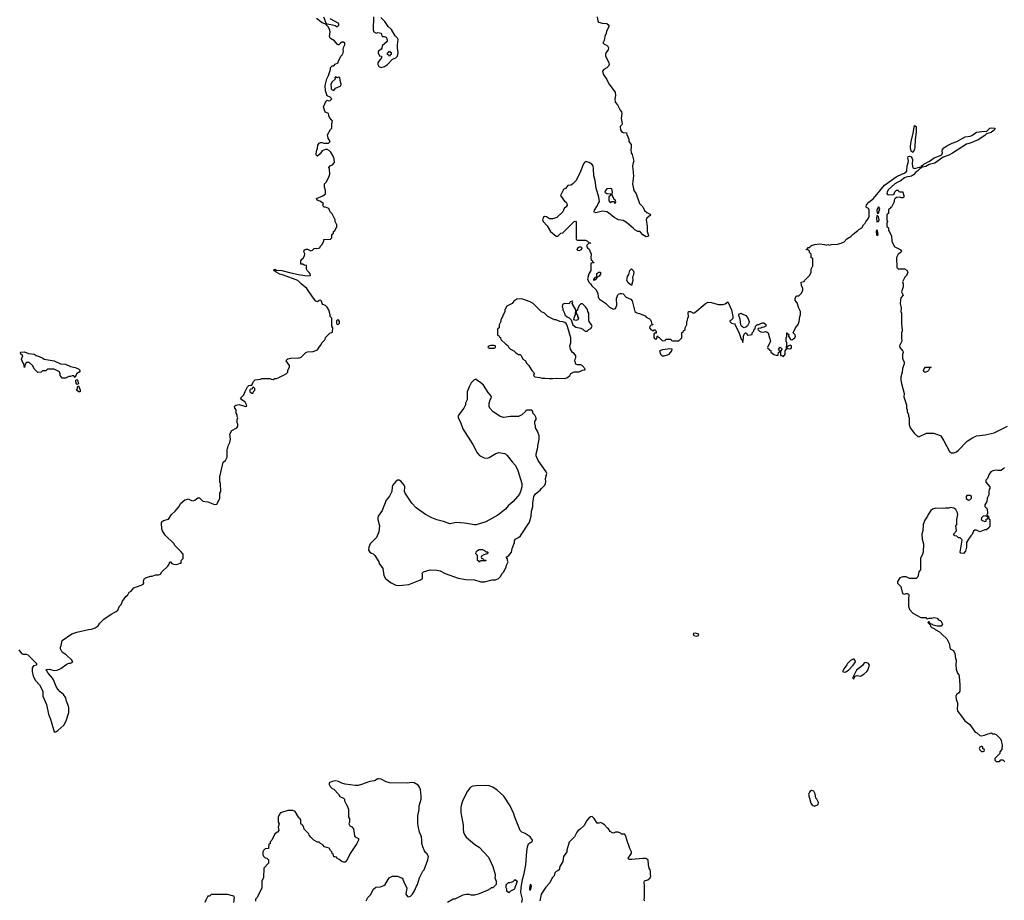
# Model space of a CAD drawing. Header units: inches. Extents: x 1992046 to 2239405, y 126834 to 266391.
# Tile 33 of 71: x 2036590 to 2048629, y 213376 to 224137. Entities that reach past the tile are written whole.
import ezdxf

# ---------------------------------------------------------------- set-up
doc = ezdxf.new("R2010")
doc.units = ezdxf.units.IN
doc.header["$MEASUREMENT"] = 0
for name, color, linetype in [('C0231', 7, 'Continuous'), ('C0232', 7, 'Continuous'), ('C0241', 7, 'Continuous'), ('C0242', 7, 'Continuous')]:
    doc.layers.add(name, color=color, linetype=linetype)

msp = doc.modelspace()

# ---------------------------------------------------------------- linework, layer by layer
at = {"layer": 'C0231', "color": 6, "elevation": 100}
for points in [[(2036578, 216438), (2036611, 216391), (2036630, 216382), (2036670, 216382), (2036690, 216374), (2036794, 216270), (2036794, 216250), (2036758, 216242), (2036744, 216216), (2036741, 216170), (2036755, 216115), (2036782, 216062), (2036832, 216010), (2036872, 215932), (2036874, 215870), (2036918, 215770), (2036943, 215650), (2036966, 215590), (2037010, 215434), (2037030, 215434), (2037058, 215450), (2037130, 215518), (2037159, 215570), (2037189, 215670), (2037189, 215729), (2037185, 215750), (2037164, 215810), (2037155, 215850), (2037124, 215890), (2037084, 215924), (2037056, 215956), (2037034, 215990), (2037005, 216070), (2036993, 216090), (2036939, 216150), (2036922, 216182), (2036908, 216192), (2036922, 216198), (2036950, 216199), (2037010, 216184), (2037050, 216187), (2037095, 216210), (2037170, 216265), (2037190, 216272), (2037210, 216272), (2037235, 216285), (2037238, 216290), (2037228, 216310), (2037157, 216377), (2037108, 216410), (2037088, 216448), (2037088, 216470), (2037098, 216490), (2037109, 216551), (2037229, 216631), (2037289, 216651), (2037430, 216686), (2037466, 216690), (2037513, 216707), (2037548, 216730), (2037570, 216762), (2037618, 216810), (2037709, 216871), (2037770, 216905), (2037790, 216922), (2037809, 216971), (2037830, 216992), (2037849, 217031), (2037889, 217090), (2037913, 217107), (2037930, 217142), (2037949, 217151), (2037986, 217194), (2038075, 217225), (2038100, 217240), (2038108, 217250), (2038102, 217270), (2038108, 217290), (2038118, 217310), (2038130, 217318), (2038190, 217338), (2038210, 217338), (2038250, 217352), (2038287, 217353), (2038310, 217362), (2038329, 217391), (2038400, 217460), (2038416, 217484), (2038426, 217510), (2038434, 217510), (2038452, 217492), (2038470, 217482), (2038510, 217478), (2038554, 217494), (2038566, 217494), (2038566, 217530), (2038587, 217553), (2038587, 217607), (2038560, 217640), (2038488, 217710), (2038478, 217730), (2038370, 217838), (2038335, 217890), (2038329, 217910), (2038324, 217990), (2038330, 218002), (2038350, 218018), (2038408, 218032), (2038448, 218090), (2038490, 218132), (2038538, 218190), (2038556, 218224), (2038610, 218271), (2038630, 218272), (2038650, 218282), (2038690, 218262), (2038710, 218258), (2038730, 218265), (2038750, 218282), (2038770, 218292), (2038790, 218294), (2038830, 218252), (2038890, 218245), (2038970, 218214), (2039002, 218218), (2039036, 218284), (2039038, 218350), (2039048, 218370), (2039046, 218470), (2039038, 218490), (2039038, 218550), (2039078, 218730), (2039108, 218752), (2039128, 218790), (2039128, 218890), (2039136, 218904), (2039138, 218930), (2039158, 218970), (2039169, 219010), (2039158, 219070), (2039183, 219117), (2039246, 219150), (2039258, 219170), (2039256, 219196), (2039248, 219210), (2039248, 219250), (2039258, 219270), (2039248, 219288), (2039248, 219310), (2039238, 219330), (2039238, 219370), (2039222, 219390), (2039218, 219410), (2039222, 219418), (2039234, 219426), (2039273, 219433), (2039349, 219411), (2039366, 219414), (2039364, 219430), (2039345, 219465), (2039306, 219490), (2039288, 219510), (2039329, 219551), (2039346, 219594), (2039375, 219650), (2039390, 219665), (2039412, 219672), (2039428, 219672), (2039450, 219714), (2039470, 219734), (2039536, 219744), (2039550, 219754), (2039650, 219754), (2039664, 219744), (2039690, 219742), (2039710, 219754), (2039730, 219754), (2039750, 219762), (2039849, 219811), (2039869, 219831), (2039870, 219854), (2039888, 219892), (2039889, 219910), (2039849, 219970), (2039856, 219984), (2039870, 219992), (2039900, 220000), (2039905, 220000)], [(2036872, 220000), (2036890, 219990), (2037010, 219968), (2037090, 219933), (2037150, 219927), (2037210, 219898), (2037270, 219886), (2037310, 219872), (2037328, 219850), (2037316, 219830), (2037283, 219810), (2037270, 219766), (2037250, 219786), (2037230, 219786), (2037210, 219778), (2037190, 219778), (2037150, 219758), (2037110, 219758), (2037086, 219790), (2037086, 219810), (2037075, 219835), (2037010, 219866), (2036930, 219866), (2036910, 219846), (2036870, 219846), (2036852, 219828), (2036810, 219826), (2036770, 219866), (2036748, 219910), (2036707, 219947), (2036670, 219948), (2036651, 219910), (2036650, 219886), (2036642, 219930), (2036630, 219948), (2036614, 219990), (2036618, 220000)], [(2040000, 214393), (2039960, 214460), (2039930, 214475), (2039870, 214474), (2039777, 214443), (2039765, 214430), (2039751, 214390), (2039752, 214332), (2039762, 214310), (2039751, 214270), (2039758, 214230), (2039742, 214210), (2039711, 214189), (2039674, 214110), (2039654, 214090), (2039653, 214067), (2039638, 214062), (2039633, 214007), (2039590, 214006), (2039570, 213986), (2039562, 213970), (2039562, 213930), (2039570, 213914), (2039590, 213894), (2039612, 213892), (2039634, 213870), (2039634, 213830), (2039574, 213770), (2039573, 213653), (2039552, 213610), (2039552, 213530), (2039494, 213410), (2039474, 213390), (2039473, 213367)], [(2039209, 213350), (2039218, 213410), (2039210, 213426), (2039130, 213446), (2038933, 213447), (2038910, 213426), (2038890, 213426), (2038864, 213376), (2038854, 213350)]]:
    msp.add_lwpolyline(points, dxfattribs=at)
for points in [[(2037290, 219678), (2037285, 219685), (2037275, 219710), (2037278, 219730), (2037283, 219737), (2037290, 219738), (2037298, 219730), (2037310, 219686)], [(2037310, 219588), (2037286, 219610), (2037296, 219624), (2037298, 219650), (2037310, 219662), (2037330, 219614), (2037330, 219588)], [(2039450, 219646), (2039438, 219642), (2039432, 219628), (2039410, 219618), (2039405, 219610), (2039402, 219590), (2039430, 219572), (2039446, 219574), (2039448, 219592), (2039466, 219610), (2039466, 219630)]]:
    msp.add_lwpolyline(points, close=True, dxfattribs=at)
at = {"layer": 'C0232', "color": 6, "elevation": 100}
for points in [[(2040000, 220941), (2039989, 220950), (2039816, 221016), (2039769, 221029), (2039724, 221050), (2039696, 221070), (2039699, 221081), (2039710, 221090), (2039730, 221078), (2039794, 221074), (2039904, 221044), (2040000, 221025)], [(2036618, 220000), (2036629, 220030), (2036605, 220050), (2036598, 220070), (2036605, 220075), (2036650, 220079), (2036698, 220058), (2036768, 220048), (2036790, 220033), (2036830, 220022), (2036872, 220000)], [(2039905, 220000), (2040000, 220004)]]:
    msp.add_lwpolyline(points, dxfattribs=at)
at = {"layer": 'C0241', "color": 6, "elevation": 100}
for points in [[(2042737, 220000), (2042742, 219990), (2042770, 219974), (2042790, 219934), (2042810, 219914), (2042850, 219852), (2042872, 219830), (2042882, 219810), (2042872, 219790), (2042890, 219772), (2042950, 219766), (2042977, 219757), (2043010, 219758), (2043070, 219751), (2043110, 219751), (2043150, 219757), (2043250, 219751), (2043290, 219765), (2043318, 219790), (2043330, 219812), (2043368, 219832), (2043430, 219834), (2043456, 219844), (2043470, 219854), (2043502, 219858), (2043506, 219870), (2043466, 219910), (2043450, 219918), (2043410, 219918), (2043389, 219929), (2043379, 219970), (2043386, 220000)], [(2047385, 220000), (2047387, 219990), (2047406, 219950), (2047406, 219930), (2047385, 219875), (2047381, 219830), (2047364, 219770), (2047364, 219730), (2047371, 219690), (2047405, 219570), (2047401, 219530), (2047434, 219430), (2047434, 219390), (2047442, 219370), (2047442, 219350), (2047458, 219310), (2047458, 219290), (2047465, 219270), (2047465, 219190), (2047478, 219150), (2047530, 219082), (2047570, 219042), (2047590, 219042), (2047676, 219084), (2047764, 219084), (2047825, 219065), (2047851, 219050), (2047891, 218990), (2047960, 218860), (2047984, 218844), (2048010, 218842), (2048043, 218857), (2048070, 218878), (2048174, 218986), (2048230, 219025), (2048290, 219051), (2048395, 219065), (2048506, 219090), (2048666, 219170)], [(2048630, 218659), (2048590, 218628), (2048550, 218626), (2048530, 218634), (2048490, 218624), (2048465, 218610), (2048442, 218582), (2048425, 218530), (2048405, 218510), (2048404, 218484), (2048452, 218430), (2048451, 218410), (2048444, 218396), (2048438, 218370), (2048438, 218330), (2048421, 218290), (2048415, 218250), (2048391, 218210), (2048391, 218190), (2048398, 218178), (2048410, 218171), (2048419, 218150), (2048425, 218110), (2048422, 218098), (2048414, 218090), (2048418, 218078), (2048434, 218070), (2048438, 218038), (2048451, 218030), (2048451, 217950), (2048445, 217930), (2048410, 217902), (2048390, 217902), (2048330, 217878), (2048290, 217898), (2048270, 217898), (2048252, 217888), (2048235, 217845), (2048218, 217830), (2048193, 217787), (2048165, 217750), (2048165, 217690), (2048156, 217644), (2048130, 217615), (2048098, 217618), (2048089, 217630), (2048115, 217775), (2048110, 217786), (2048090, 217806), (2048070, 217806), (2048050, 217826), (2048026, 217830), (2048009, 217849), (2048046, 217890), (2048038, 217950), (2048048, 217970), (2048048, 218028), (2048062, 218090), (2048058, 218110), (2048038, 218150), (2048010, 218168), (2047970, 218174), (2047950, 218169), (2047911, 218169), (2047890, 218162), (2047790, 218169), (2047750, 218155), (2047730, 218138), (2047698, 218090), (2047691, 218070), (2047657, 218023), (2047638, 217970), (2047631, 217890), (2047621, 217850), (2047626, 217790), (2047641, 217730), (2047636, 217630), (2047630, 217606), (2047606, 217554), (2047604, 217416), (2047585, 217390), (2047571, 217330), (2047550, 217309), (2047510, 217308), (2047470, 217308), (2047427, 217327), (2047390, 217328), (2047350, 217318), (2047322, 217270), (2047322, 217250), (2047362, 217210), (2047385, 217125), (2047410, 217118), (2047430, 217125), (2047444, 217124), (2047458, 217118), (2047462, 217110), (2047456, 217050), (2047458, 216970), (2047471, 216930), (2047510, 216885), (2047610, 216832), (2047671, 216831), (2047678, 216818), (2047690, 216814), (2047710, 216822), (2047744, 216824), (2047770, 216831), (2047810, 216822), (2047825, 216805), (2047852, 216790), (2047872, 216752), (2047856, 216724), (2047810, 216724), (2047759, 216739), (2047750, 216748), (2047720, 216760), (2047710, 216778), (2047702, 216778), (2047694, 216770), (2047710, 216754), (2047718, 216758), (2047714, 216750), (2047722, 216742), (2047726, 216726), (2047742, 216710), (2047770, 216698), (2047784, 216684), (2047835, 216655), (2047866, 216630), (2047925, 216570), (2047954, 216514), (2047967, 216450), (2048007, 216427), (2048026, 216390), (2048032, 216330), (2048042, 216310), (2048038, 216250), (2048042, 216202), (2048058, 216150), (2048071, 216131), (2048076, 216110), (2048086, 216010), (2048086, 215930), (2048070, 215909), (2048045, 215890), (2048036, 215870), (2048041, 215830), (2048057, 215790), (2048057, 215750), (2048051, 215730), (2048051, 215711), (2048062, 215682), (2048107, 215627), (2048145, 215570), (2048206, 215526), (2048272, 215432), (2048290, 215425), (2048330, 215391), (2048350, 215386), (2048388, 215392), (2048428, 215412), (2048447, 215413), (2048470, 215422), (2048490, 215412), (2048510, 215412), (2048530, 215402), (2048582, 215350), (2048591, 215330), (2048602, 215270), (2048600, 215220), (2048574, 215190), (2048574, 215170), (2048514, 215110), (2048514, 215090), (2048530, 215074), (2048570, 215074), (2048587, 215093), (2048610, 215094), (2048634, 215070)], [(2040828, 213370), (2040848, 213410), (2040878, 213442), (2040918, 213510), (2040945, 213535), (2041000, 213540), (2041043, 213557), (2041058, 213570), (2041108, 213650), (2041148, 213672), (2041210, 213672), (2041265, 213645), (2041275, 213635), (2041291, 213591), (2041322, 213530), (2041311, 213450), (2041330, 213422), (2041350, 213418), (2041370, 213425), (2041394, 213450), (2041419, 213490), (2041442, 213550), (2041455, 213570), (2041479, 213650), (2041519, 213730), (2041534, 213750), (2041579, 213870), (2041588, 213910), (2041570, 213946), (2041556, 213956), (2041540, 213980), (2041518, 214030), (2041509, 214070), (2041509, 214110), (2041502, 214150), (2041478, 214210), (2041465, 214265), (2041459, 214310), (2041459, 214410), (2041473, 214487), (2041474, 214530), (2041497, 214610), (2041497, 214650), (2041489, 214730), (2041479, 214759), (2041463, 214783), (2041413, 214813), (2041390, 214817), (2041329, 214809), (2041110, 214810), (2041070, 214823), (2041010, 214856), (2040979, 214861), (2040970, 214861), (2040930, 214837), (2040870, 214826), (2040770, 214789), (2040730, 214779), (2040690, 214777), (2040570, 214797), (2040529, 214809), (2040490, 214829), (2040450, 214836), (2040410, 214829), (2040374, 214810), (2040372, 214790), (2040385, 214765), (2040410, 214742), (2040430, 214732), (2040490, 214672), (2040505, 214645), (2040550, 214622), (2040562, 214610), (2040562, 214590), (2040577, 214557), (2040596, 214530), (2040611, 214490), (2040612, 214390), (2040622, 214370), (2040622, 214330), (2040614, 214310), (2040625, 214285), (2040653, 214273), (2040671, 214251), (2040684, 214164), (2040692, 214152), (2040731, 214130), (2040732, 214110), (2040711, 214070), (2040638, 213962), (2040590, 213868), (2040570, 213842), (2040550, 213842), (2040528, 213850), (2040495, 213875), (2040466, 213890), (2040462, 213902), (2040448, 213908), (2040430, 213909), (2040422, 213942), (2040410, 213946), (2040406, 213970), (2040390, 213986), (2040375, 214015), (2040318, 214030), (2040295, 214055), (2040266, 214070), (2040250, 214086), (2040230, 214088), (2040186, 214110), (2040150, 214146), (2040128, 214170), (2040126, 214190), (2040070, 214246), (2040062, 214282), (2040050, 214286), (2040042, 214302), (2040028, 214308), (2040026, 214350), (2040018, 214370), (2040005, 214385), (2040000, 214393)], [(2042728, 213350), (2042736, 213390), (2042717, 213470), (2042721, 213530), (2042738, 213630), (2042758, 213702), (2042777, 213810), (2042789, 213971), (2042797, 214030), (2042813, 214067), (2042830, 214083), (2042855, 214090), (2042862, 214110), (2042831, 214151), (2042770, 214193), (2042729, 214209), (2042709, 214229), (2042644, 214390), (2042633, 214433), (2042589, 214529), (2042509, 214650), (2042430, 214722), (2042377, 214757), (2042330, 214773), (2042290, 214777), (2042170, 214776), (2042130, 214769), (2042110, 214761), (2042093, 214747), (2042064, 214710), (2042013, 214607), (2041991, 214550), (2041983, 214510), (2041984, 214450), (2042013, 214293), (2042011, 214250), (2042016, 214210), (2042031, 214170), (2042050, 214146), (2042156, 214056), (2042210, 214026), (2042321, 213901), (2042376, 213790), (2042405, 213690), (2042405, 213670), (2042398, 213650), (2042414, 213610), (2042414, 213570), (2042374, 213530), (2042353, 213527), (2042344, 213516), (2042305, 213495), (2042210, 213454), (2042150, 213438), (2042110, 213438), (2042090, 213448), (2042050, 213448), (2042010, 213438), (2041912, 213388), (2041890, 213388), (2041822, 213350)], [(2044229, 213369), (2044225, 213390), (2044229, 213410), (2044229, 213550), (2044224, 213596), (2044230, 213612), (2044270, 213625), (2044299, 213650), (2044309, 213670), (2044302, 213690), (2044301, 213730), (2044297, 213750), (2044285, 213770), (2044277, 213810), (2044274, 213870), (2044260, 213880), (2044246, 213886), (2044210, 213887), (2044073, 213873), (2044036, 213876), (2044029, 213890), (2044059, 213930), (2044069, 213950), (2044069, 213970), (2044049, 214010), (2044008, 214128), (2044007, 214147), (2043990, 214186), (2043950, 214186), (2043936, 214196), (2043907, 214207), (2043873, 214207), (2043850, 214198), (2043840, 214200), (2043810, 214218), (2043788, 214248), (2043776, 214256), (2043740, 214300), (2043716, 214316), (2043690, 214326), (2043670, 214318), (2043650, 214318), (2043616, 214376), (2043590, 214402), (2043570, 214394), (2043550, 214379), (2043525, 214350), (2043492, 214288), (2043438, 214242), (2043418, 214230), (2043402, 214210), (2043372, 214150), (2043310, 214086), (2043278, 213990), (2043278, 213970), (2043239, 213910), (2043231, 213850), (2043196, 213790), (2043185, 213750), (2043170, 213735), (2043150, 213728), (2043132, 213710), (2043125, 213675), (2043102, 213650), (2043071, 213590), (2043023, 213537), (2042968, 213450), (2042948, 213370)]]:
    msp.add_lwpolyline(points, dxfattribs=at)
for points in [[(2047649, 219829), (2047642, 219850), (2047648, 219872), (2047666, 219890), (2047734, 219890), (2047718, 219882), (2047702, 219850), (2047690, 219838), (2047670, 219829)], [(2042170, 219746), (2042145, 219735), (2042110, 219698), (2042085, 219650), (2042062, 219590), (2042062, 219490), (2042042, 219450), (2042042, 219430), (2042022, 219390), (2041957, 219303), (2041951, 219290), (2041951, 219270), (2041978, 219218), (2042010, 219138), (2042130, 218946), (2042184, 218844), (2042211, 218811), (2042270, 218781), (2042310, 218778), (2042330, 218785), (2042410, 218836), (2042450, 218847), (2042517, 218837), (2042531, 218831), (2042551, 218810), (2042610, 218732), (2042651, 218691), (2042681, 218630), (2042731, 218470), (2042731, 218429), (2042717, 218383), (2042700, 218340), (2042678, 218310), (2042622, 218250), (2042563, 218197), (2042530, 218155), (2042437, 218083), (2042290, 218001), (2042170, 217964), (2042150, 217964), (2042030, 217986), (2041930, 217992), (2041850, 217975), (2041770, 218006), (2041690, 218027), (2041630, 218049), (2041550, 218089), (2041437, 218170), (2041386, 218230), (2041304, 218350), (2041295, 218370), (2041301, 218430), (2041290, 218450), (2041250, 218497), (2041230, 218509), (2041210, 218509), (2041190, 218494), (2041150, 218444), (2041143, 218430), (2041141, 218370), (2041110, 218315), (2041070, 218264), (2041020, 218140), (2040973, 218070), (2040967, 218050), (2040967, 218030), (2040989, 217950), (2040983, 217877), (2040952, 217808), (2040876, 217730), (2040858, 217690), (2040854, 217654), (2040871, 217631), (2040890, 217616), (2040911, 217611), (2040931, 217590), (2040981, 217510), (2040986, 217490), (2041030, 217432), (2041044, 217344), (2041062, 217310), (2041130, 217256), (2041190, 217226), (2041230, 217223), (2041270, 217227), (2041350, 217237), (2041490, 217291), (2041515, 217310), (2041515, 217355), (2041510, 217374), (2041526, 217390), (2041610, 217416), (2041690, 217411), (2041730, 217401), (2041792, 217370), (2041950, 217311), (2042045, 217295), (2042150, 217291), (2042230, 217266), (2042274, 217266), (2042369, 217291), (2042407, 217293), (2042446, 217310), (2042470, 217334), (2042488, 217370), (2042509, 217391), (2042539, 217450), (2042544, 217470), (2042564, 217510), (2042555, 217530), (2042555, 217550), (2042538, 217570), (2042569, 217590), (2042602, 217630), (2042609, 217650), (2042610, 217674), (2042642, 217750), (2042638, 217770), (2042648, 217790), (2042690, 217811), (2042713, 217830), (2042825, 217995), (2042844, 218070), (2042849, 218130), (2042864, 218190), (2042864, 218230), (2042875, 218310), (2042898, 218342), (2042953, 218387), (2042969, 218410), (2043009, 218450), (2043021, 218470), (2043024, 218490), (2043018, 218530), (2043035, 218590), (2043029, 218610), (2042929, 218750), (2042906, 218806), (2042904, 218830), (2042924, 218910), (2042924, 218930), (2042942, 219010), (2042942, 219050), (2042922, 219110), (2042898, 219150), (2042896, 219176), (2042887, 219193), (2042887, 219227), (2042906, 219250), (2042906, 219270), (2042890, 219306), (2042866, 219330), (2042866, 219350), (2042850, 219366), (2042790, 219366), (2042778, 219362), (2042774, 219350), (2042730, 219308), (2042690, 219289), (2042590, 219289), (2042510, 219275), (2042466, 219286), (2042374, 219350), (2042339, 219390), (2042329, 219410), (2042329, 219451), (2042342, 219490), (2042355, 219510), (2042358, 219530), (2042348, 219550), (2042320, 219580), (2042259, 219670), (2042230, 219699), (2042176, 219736)], [(2048210, 218322), (2048170, 218322), (2048161, 218310), (2048164, 218284), (2048190, 218265), (2048209, 218271), (2048228, 218290), (2048228, 218310)], [(2048396, 218076), (2048370, 218069), (2048351, 218050), (2048346, 218030), (2048370, 218011), (2048390, 218005), (2048406, 218010), (2048408, 218032), (2048422, 218038), (2048426, 218050), (2048422, 218062)], [(2042290, 217634), (2042310, 217634), (2042314, 217630), (2042311, 217609), (2042293, 217607), (2042264, 217596), (2042238, 217582), (2042234, 217570), (2042238, 217558), (2042253, 217553), (2042258, 217538), (2042290, 217534), (2042294, 217530), (2042290, 217526), (2042230, 217526), (2042218, 217522), (2042210, 217506), (2042202, 217522), (2042188, 217528), (2042186, 217590), (2042168, 217608), (2042170, 217634), (2042186, 217650), (2042210, 217662), (2042250, 217662), (2042274, 217650)], [(2044850, 216641), (2044830, 216638), (2044826, 216634), (2044834, 216610), (2044870, 216605), (2044888, 216612), (2044895, 216630)], [(2046790, 216326), (2046750, 216308), (2046712, 216270), (2046705, 216255), (2046670, 216208), (2046652, 216170), (2046670, 216163), (2046690, 216168), (2046722, 216190), (2046782, 216250), (2046808, 216290), (2046807, 216307)], [(2046930, 216281), (2046923, 216277), (2046911, 216270), (2046894, 216246), (2046821, 216190), (2046774, 216090), (2046790, 216082), (2046806, 216114), (2046830, 216122), (2046870, 216116), (2046880, 216120), (2046910, 216138), (2046950, 216172), (2046962, 216190), (2046982, 216250), (2046968, 216270), (2046950, 216279)], [(2048356, 215256), (2048344, 215256), (2048330, 215246), (2048322, 215230), (2048330, 215214), (2048350, 215194), (2048370, 215194), (2048382, 215198), (2048386, 215210), (2048382, 215222), (2048367, 215227), (2048366, 215250)], [(2046270, 214718), (2046250, 214706), (2046234, 214670), (2046262, 214562), (2046280, 214540), (2046310, 214525), (2046355, 214545), (2046358, 214570), (2046338, 214610), (2046324, 214624), (2046315, 214675), (2046298, 214710)], [(2042570, 213466), (2042548, 213488), (2042548, 213510), (2042538, 213530), (2042540, 213560), (2042547, 213573), (2042568, 213592), (2042587, 213593), (2042610, 213602), (2042626, 213610), (2042650, 213632), (2042671, 213610), (2042642, 213518), (2042632, 213508), (2042592, 213488)], [(2042830, 213569), (2042823, 213523), (2042825, 213505), (2042830, 213498), (2042845, 213530), (2042849, 213550), (2042843, 213563)]]:
    msp.add_lwpolyline(points, close=True, dxfattribs=at)
at = {"layer": 'C0242', "color": 6, "elevation": 100}
for points in [[(2040305, 224170), (2040319, 224130), (2040335, 224095), (2040342, 224090), (2040340, 224080), (2040290, 224100), (2040218, 224150)], [(2040914, 224170), (2040912, 224012), (2040922, 223990), (2040950, 223974), (2040970, 223982), (2041010, 223971), (2041018, 223938), (2041032, 223932), (2041048, 223932), (2041070, 223922), (2041085, 223890), (2041082, 223870), (2041024, 223816), (2041018, 223790), (2041010, 223778), (2040972, 223750), (2040972, 223730), (2040990, 223694), (2041014, 223690), (2041014, 223670), (2040992, 223648), (2040971, 223610), (2040971, 223590), (2040983, 223563), (2041010, 223551), (2041050, 223565), (2041088, 223590), (2041147, 223653), (2041190, 223672), (2041208, 223690), (2041215, 223710), (2041218, 223730), (2041215, 223770), (2041209, 223790), (2041208, 223830), (2041216, 223896), (2041209, 223910), (2041180, 223940), (2041135, 224015), (2041094, 224054), (2041056, 224116), (2041005, 224165)], [(2043651, 224170), (2043660, 224120), (2043668, 224108), (2043710, 224093), (2043771, 224091), (2043792, 224070), (2043792, 224050), (2043765, 223995), (2043762, 223970), (2043745, 223930), (2043737, 223883), (2043722, 223850), (2043777, 223817), (2043791, 223791), (2043785, 223770), (2043758, 223730), (2043751, 223710), (2043752, 223692), (2043792, 223612), (2043798, 223590), (2043790, 223568), (2043771, 223549), (2043734, 223530), (2043714, 223506), (2043725, 223470), (2043768, 223408), (2043795, 223355), (2043871, 223250), (2043875, 223210), (2043867, 223170), (2043871, 223131), (2043898, 223098), (2043930, 223030), (2043948, 223010), (2043953, 222990), (2043946, 222930), (2043958, 222870), (2043951, 222850), (2043932, 222830), (2043936, 222790), (2043950, 222771), (2043970, 222758), (2044010, 222754), (2044013, 222733), (2044037, 222677), (2044038, 222650), (2044065, 222610), (2044066, 222570), (2044061, 222550), (2044067, 222510), (2044078, 222490), (2044101, 222410), (2044091, 222389), (2044083, 222350), (2044097, 222230), (2044084, 222130), (2044098, 222050), (2044127, 222010), (2044169, 221889), (2044208, 221848), (2044230, 221807), (2044260, 221780), (2044299, 221759), (2044304, 221750), (2044259, 221710), (2044250, 221690), (2044264, 221610), (2044263, 221550), (2044279, 221501), (2044274, 221486), (2044250, 221485), (2044209, 221509), (2044182, 221542), (2044169, 221549), (2044150, 221549), (2044110, 221569), (2044091, 221591), (2044010, 221657), (2043970, 221681), (2043913, 221693), (2043858, 221718), (2043790, 221777), (2043770, 221789), (2043716, 221796), (2043635, 221775), (2043620, 221780), (2043614, 221790), (2043617, 221810), (2043655, 221865), (2043662, 221890), (2043678, 221910), (2043673, 221970), (2043637, 222077), (2043627, 222170), (2043610, 222230), (2043607, 222310), (2043600, 222350), (2043585, 222370), (2043553, 222393), (2043510, 222402), (2043494, 222390), (2043485, 222375), (2043437, 222263), (2043390, 222169), (2043350, 222125), (2043330, 222116), (2043291, 222109), (2043264, 222076), (2043240, 222060), (2043217, 222023), (2043202, 221990), (2043250, 221918), (2043270, 221905), (2043281, 221890), (2043286, 221870), (2043270, 221849), (2043246, 221830), (2043230, 221789), (2043159, 221721), (2043110, 221704), (2043070, 221704), (2043030, 221729), (2043007, 221733), (2042996, 221724), (2042983, 221690), (2042991, 221670), (2043039, 221619), (2043079, 221550), (2043150, 221491), (2043170, 221492), (2043206, 221530), (2043230, 221534), (2043370, 221672), (2043390, 221674), (2043394, 221670), (2043394, 221450), (2043410, 221442), (2043510, 221442), (2043534, 221430), (2043550, 221414), (2043574, 221410), (2043570, 221406), (2043550, 221406), (2043530, 221386), (2043522, 221370), (2043532, 221350), (2043551, 221331), (2043578, 221270), (2043572, 221230), (2043578, 221198), (2043590, 221194), (2043598, 221178), (2043612, 221170), (2043610, 221166), (2043578, 221162), (2043574, 221150), (2043573, 221073), (2043547, 221033), (2043534, 220970), (2043539, 220950), (2043550, 220931), (2043571, 220911), (2043585, 220885), (2043637, 220837), (2043658, 220790), (2043662, 220750), (2043671, 220730), (2043680, 220720), (2043751, 220671), (2043802, 220622), (2043850, 220601), (2043873, 220607), (2043893, 220650), (2043889, 220731), (2043904, 220776), (2043910, 220782), (2043930, 220791), (2043950, 220791), (2043970, 220785), (2044006, 220746), (2044063, 220723), (2044080, 220700), (2044112, 220570), (2044135, 220555), (2044170, 220547), (2044236, 220516), (2044250, 220502), (2044290, 220482), (2044302, 220470), (2044312, 220450), (2044318, 220418), (2044330, 220414), (2044332, 220408), (2044310, 220406), (2044293, 220387), (2044292, 220370), (2044310, 220345), (2044322, 220342), (2044330, 220334), (2044342, 220338), (2044350, 220354), (2044358, 220338), (2044370, 220334), (2044373, 220327), (2044373, 220307), (2044350, 220306), (2044345, 220295), (2044345, 220255), (2044350, 220242), (2044370, 220234), (2044382, 220238), (2044386, 220270), (2044390, 220274), (2044398, 220258), (2044410, 220254), (2044450, 220214), (2044482, 220218), (2044490, 220234), (2044550, 220234), (2044558, 220218), (2044570, 220214), (2044650, 220214), (2044686, 220250), (2044687, 220313), (2044702, 220318), (2044707, 220333), (2044727, 220353), (2044728, 220372), (2044747, 220413), (2044748, 220450), (2044756, 220464), (2044758, 220490), (2044768, 220510), (2044762, 220550), (2044769, 220571), (2044790, 220571), (2044830, 220551), (2044843, 220557), (2044970, 220665), (2045010, 220685), (2045050, 220681), (2045130, 220656), (2045190, 220656), (2045216, 220664), (2045250, 220691), (2045293, 220590), (2045311, 220510), (2045310, 220486), (2045290, 220466), (2045278, 220462), (2045274, 220450), (2045294, 220430), (2045330, 220421), (2045339, 220410), (2045386, 220306), (2045410, 220234), (2045422, 220222), (2045430, 220194), (2045442, 220250), (2045442, 220270), (2045450, 220294), (2045466, 220310), (2045474, 220310), (2045490, 220282), (2045524, 220284), (2045546, 220290), (2045546, 220310), (2045566, 220330), (2045570, 220354), (2045582, 220358), (2045588, 220390), (2045598, 220402), (2045610, 220412), (2045627, 220413), (2045668, 220432), (2045690, 220434), (2045713, 220413), (2045714, 220390), (2045690, 220378), (2045664, 220376), (2045650, 220366), (2045618, 220362), (2045614, 220350), (2045634, 220330), (2045650, 220322), (2045690, 220318), (2045710, 220325), (2045724, 220324), (2045742, 220310), (2045756, 220250), (2045772, 220210), (2045734, 220130), (2045738, 220118), (2045752, 220112), (2045758, 220098), (2045773, 220093), (2045774, 220070), (2045786, 220066), (2045810, 220046), (2045850, 220034), (2045862, 220038), (2045866, 220070), (2045882, 220078), (2045886, 220090), (2045868, 220110), (2045890, 220134), (2045914, 220110), (2045893, 220087), (2045894, 220034), (2045906, 220034), (2045930, 220022), (2045948, 220050), (2045948, 220092), (2045966, 220110), (2045968, 220190), (2045962, 220210), (2045962, 220250), (2045969, 220270), (2045969, 220311), (2045974, 220310), (2045978, 220298), (2045994, 220290), (2045992, 220270), (2046014, 220230), (2046030, 220225), (2046068, 220250), (2046074, 220270), (2046070, 220286), (2046048, 220310), (2046075, 220370), (2046109, 220411), (2046122, 220450), (2046129, 220511), (2046138, 220530), (2046138, 220570), (2046115, 220610), (2046096, 220676), (2046070, 220706), (2046070, 220734), (2046090, 220762), (2046116, 220764), (2046150, 220794), (2046166, 220830), (2046166, 220850), (2046148, 220888), (2046146, 220930), (2046182, 220938), (2046186, 220950), (2046250, 221014), (2046266, 221050), (2046266, 221090), (2046276, 221104), (2046286, 221130), (2046286, 221210), (2046282, 221222), (2046268, 221228), (2046266, 221270), (2046246, 221290), (2046246, 221310), (2046230, 221326), (2046210, 221326), (2046207, 221333), (2046222, 221338), (2046228, 221352), (2046250, 221354), (2046258, 221370), (2046270, 221378), (2046310, 221391), (2046370, 221398), (2046431, 221391), (2046450, 221382), (2046470, 221391), (2046490, 221382), (2046510, 221391), (2046590, 221392), (2046636, 221404), (2046670, 221422), (2046703, 221457), (2046754, 221486), (2046782, 221518), (2046840, 221560), (2046850, 221572), (2046888, 221592), (2046909, 221631), (2046928, 221650), (2046935, 221665), (2046970, 221711), (2046975, 221730), (2046976, 221810), (2046970, 221828), (2046942, 221842), (2046938, 221850), (2046945, 221875), (2046974, 221906), (2047030, 221951), (2047164, 222116), (2047305, 222215), (2047386, 222254), (2047410, 222260), (2047430, 222276), (2047438, 222290), (2047441, 222350), (2047456, 222404), (2047454, 222434), (2047448, 222450), (2047455, 222465), (2047470, 222470), (2047490, 222461), (2047502, 222442), (2047507, 222430), (2047504, 222370), (2047510, 222328), (2047530, 222320), (2047590, 222336), (2047605, 222335), (2047618, 222342), (2047617, 222350), (2047638, 222362), (2047645, 222370), (2047713, 222407), (2047770, 222447), (2047858, 222482), (2047867, 222490), (2047875, 222510), (2047870, 222530), (2047872, 222550), (2047890, 222570), (2047926, 222594), (2047992, 222628), (2048050, 222648), (2048150, 222705), (2048210, 222713), (2048230, 222722), (2048290, 222762), (2048387, 222773), (2048410, 222771), (2048450, 222811), (2048470, 222817), (2048512, 222810), (2048508, 222790), (2048470, 222759), (2048410, 222740), (2048390, 222720), (2048308, 222670), (2048213, 222627), (2048166, 222614), (2047994, 222506), (2047950, 222481), (2047883, 222457), (2047778, 222382), (2047710, 222368), (2047670, 222343), (2047630, 222334), (2047624, 222336), (2047622, 222330), (2047600, 222320), (2047571, 222289), (2047547, 222273), (2047519, 222241), (2047496, 222224), (2047427, 222213), (2047410, 222205), (2047357, 222163), (2047328, 222152), (2047289, 222131), (2047210, 222056), (2047197, 222030), (2047194, 222014), (2047200, 222000), (2047210, 221995), (2047270, 222001), (2047282, 222010), (2047290, 222034), (2047310, 222054), (2047330, 222054), (2047338, 222038), (2047350, 222034), (2047390, 222034), (2047393, 222013), (2047402, 221990), (2047402, 221970), (2047390, 221958), (2047370, 221958), (2047347, 221967), (2047310, 221966), (2047290, 221946), (2047282, 221930), (2047282, 221910), (2047250, 221846), (2047238, 221842), (2047232, 221828), (2047218, 221822), (2047214, 221810), (2047214, 221770), (2047198, 221762), (2047194, 221750), (2047194, 221690), (2047202, 221670), (2047194, 221650), (2047194, 221610), (2047212, 221592), (2047212, 221570), (2047251, 221491), (2047252, 221430), (2047282, 221370), (2047290, 221362), (2047354, 221330), (2047372, 221310), (2047362, 221290), (2047332, 221270), (2047312, 221230), (2047314, 221110), (2047330, 221094), (2047410, 221094), (2047437, 221077), (2047451, 221051), (2047431, 221010), (2047411, 220990), (2047385, 220935), (2047391, 220910), (2047391, 220871), (2047372, 220810), (2047392, 220770), (2047364, 220736), (2047358, 220710), (2047356, 220670), (2047366, 220610), (2047362, 220570), (2047372, 220550), (2047371, 220410), (2047378, 220390), (2047382, 220330), (2047372, 220310), (2047371, 220250), (2047376, 220210), (2047347, 220150), (2047353, 220130), (2047388, 220088), (2047391, 220070), (2047385, 220050), (2047383, 220010), (2047385, 220000)], [(2040000, 221025), (2040078, 221010), (2040113, 221007), (2040144, 221010), (2040141, 221030), (2040130, 221049), (2040104, 221070), (2040098, 221090), (2040098, 221130), (2040095, 221135), (2040070, 221138), (2040050, 221148), (2040026, 221150), (2040026, 221190), (2040038, 221210), (2040058, 221222), (2040074, 221250), (2040077, 221277), (2040068, 221292), (2040066, 221310), (2040076, 221324), (2040093, 221333), (2040110, 221334), (2040150, 221314), (2040170, 221322), (2040190, 221342), (2040245, 221345), (2040258, 221350), (2040268, 221370), (2040288, 221390), (2040307, 221433), (2040309, 221451), (2040390, 221454), (2040406, 221470), (2040406, 221510), (2040426, 221530), (2040426, 221550), (2040442, 221558), (2040468, 221610), (2040468, 221630), (2040446, 221670), (2040446, 221690), (2040436, 221716), (2040410, 221766), (2040388, 221788), (2040368, 221828), (2040330, 221846), (2040310, 221846), (2040298, 221870), (2040306, 221890), (2040258, 221918), (2040226, 221930), (2040218, 221950), (2040297, 221983), (2040329, 222010), (2040329, 222049), (2040318, 222090), (2040318, 222130), (2040338, 222150), (2040370, 222214), (2040382, 222250), (2040378, 222310), (2040368, 222330), (2040386, 222350), (2040415, 222365), (2040438, 222390), (2040435, 222435), (2040422, 222470), (2040396, 222516), (2040376, 222536), (2040350, 222549), (2040330, 222549), (2040290, 222535), (2040262, 222498), (2040230, 222468), (2040218, 222478), (2040215, 222490), (2040221, 222530), (2040233, 222567), (2040236, 222604), (2040253, 222627), (2040270, 222635), (2040290, 222635), (2040310, 222626), (2040366, 222630), (2040388, 222650), (2040362, 222690), (2040354, 222730), (2040390, 222794), (2040407, 222813), (2040408, 222868), (2040415, 222895), (2040408, 222910), (2040380, 222940), (2040368, 222968), (2040366, 222990), (2040330, 223008), (2040321, 223021), (2040306, 223070), (2040336, 223144), (2040350, 223154), (2040370, 223145), (2040386, 223150), (2040406, 223170), (2040386, 223190), (2040350, 223206), (2040330, 223266), (2040327, 223333), (2040346, 223414), (2040365, 223455), (2040389, 223530), (2040390, 223554), (2040410, 223574), (2040430, 223574), (2040447, 223593), (2040486, 223610), (2040488, 223630), (2040518, 223690), (2040534, 223706), (2040544, 223730), (2040549, 223750), (2040546, 223774), (2040553, 223807), (2040564, 223830), (2040564, 223850), (2040550, 223861), (2040530, 223861), (2040511, 223850), (2040492, 223830), (2040486, 223830), (2040470, 223838), (2040439, 223879), (2040390, 223909), (2040380, 223930), (2040386, 223990), (2040383, 224010), (2040365, 224045), (2040341, 224070), (2040340, 224080), (2040350, 224085), (2040415, 224075), (2040446, 224066), (2040470, 224051), (2040494, 224070), (2040494, 224090), (2040387, 224147)], [(2040000, 220004), (2040010, 220005), (2040030, 220012), (2040090, 220071), (2040110, 220078), (2040178, 220082), (2040230, 220102), (2040250, 220134), (2040270, 220154), (2040290, 220194), (2040326, 220230), (2040330, 220254), (2040386, 220310), (2040407, 220313), (2040416, 220324), (2040418, 220370), (2040406, 220390), (2040406, 220490), (2040388, 220508), (2040388, 220530), (2040369, 220590), (2040350, 220624), (2040330, 220643), (2040298, 220658), (2040288, 220670), (2040279, 220699), (2040270, 220708), (2040253, 220707), (2040230, 220688), (2040210, 220698), (2040169, 220749), (2040102, 220850), (2040030, 220909), (2040013, 220930), (2040000, 220941)], [(2043386, 220000), (2043389, 220010), (2043389, 220030), (2043370, 220058), (2043349, 220069), (2043324, 220110), (2043318, 220150), (2043328, 220190), (2043329, 220250), (2043290, 220386), (2043270, 220426), (2043256, 220436), (2043230, 220446), (2043193, 220447), (2043150, 220468), (2043130, 220468), (2043046, 220510), (2043006, 220550), (2042970, 220568), (2042870, 220668), (2042830, 220689), (2042730, 220724), (2042670, 220722), (2042630, 220698), (2042610, 220668), (2042545, 220635), (2042522, 220590), (2042522, 220570), (2042473, 220467), (2042472, 220448), (2042454, 220410), (2042454, 220370), (2042438, 220362), (2042434, 220350), (2042434, 220290), (2042438, 220278), (2042453, 220273), (2042458, 220258), (2042470, 220254), (2042474, 220230), (2042534, 220170), (2042557, 220157), (2042572, 220130), (2042592, 220110), (2042631, 220091), (2042652, 220070), (2042687, 220047), (2042710, 220045), (2042718, 220038), (2042737, 220000)]]:
    msp.add_lwpolyline(points, dxfattribs=at)
for points in [[(2041110, 223686), (2041102, 223702), (2041086, 223710), (2041088, 223732), (2041102, 223738), (2041110, 223754), (2041118, 223738), (2041130, 223734), (2041132, 223710), (2041118, 223702)], [(2040450, 223438), (2040445, 223430), (2040446, 223410), (2040410, 223379), (2040394, 223350), (2040398, 223290), (2040410, 223278), (2040430, 223271), (2040450, 223301), (2040510, 223323), (2040517, 223330), (2040521, 223350), (2040507, 223393), (2040506, 223430), (2040490, 223435), (2040470, 223426)], [(2047510, 222515), (2047490, 222530), (2047481, 222570), (2047481, 222590), (2047489, 222650), (2047514, 222750), (2047530, 222843), (2047550, 222832), (2047551, 222770), (2047538, 222670), (2047536, 222584), (2047530, 222549)], [(2043810, 222074), (2043770, 222069), (2043751, 222050), (2043745, 222030), (2043770, 222012), (2043814, 222010), (2043814, 221990), (2043798, 221982), (2043793, 221967), (2043793, 221933), (2043802, 221910), (2043810, 221902), (2043830, 221914), (2043850, 221914), (2043870, 221892), (2043879, 221910), (2043870, 221934), (2043858, 221938), (2043850, 221966), (2043840, 221980), (2043835, 222010), (2043839, 222030), (2043830, 222068)], [(2047091, 221851), (2047077, 221830), (2047071, 221810), (2047074, 221774), (2047090, 221772), (2047105, 221830)], [(2047070, 221746), (2047065, 221710), (2047070, 221666), (2047090, 221672), (2047099, 221690), (2047090, 221728)], [(2047070, 221568), (2047064, 221550), (2047065, 221510), (2047070, 221498), (2047088, 221510), (2047077, 221557)], [(2043450, 221358), (2043430, 221358), (2043414, 221350), (2043402, 221330), (2043410, 221322), (2043430, 221318), (2043450, 221325), (2043458, 221330), (2043466, 221350)], [(2043610, 220948), (2043610, 220971), (2043622, 220978), (2043630, 220992), (2043646, 220994), (2043646, 221034), (2043670, 221051), (2043691, 221051), (2043692, 221028), (2043677, 221003), (2043662, 220998), (2043642, 220978), (2043642, 220970), (2043630, 220958), (2043622, 220958)], [(2044070, 220888), (2044030, 220922), (2044015, 220950), (2044020, 221000), (2044036, 221024), (2044050, 221074), (2044070, 221094), (2044090, 221074), (2044098, 221050), (2044092, 221008), (2044082, 220990), (2044085, 220950)], [(2043350, 220698), (2043322, 220690), (2043310, 220666), (2043250, 220668), (2043225, 220655), (2043222, 220630), (2043232, 220612), (2043232, 220590), (2043252, 220552), (2043254, 220530), (2043284, 220504), (2043310, 220494), (2043320, 220480), (2043334, 220470), (2043352, 220410), (2043390, 220378), (2043450, 220366), (2043474, 220354), (2043490, 220338), (2043510, 220331), (2043530, 220332), (2043550, 220352), (2043575, 220365), (2043588, 220390), (2043582, 220410), (2043555, 220450), (2043548, 220470), (2043548, 220550), (2043538, 220570), (2043534, 220594), (2043510, 220626), (2043470, 220666), (2043450, 220666), (2043430, 220646), (2043413, 220607), (2043412, 220588), (2043398, 220582), (2043394, 220570), (2043398, 220538), (2043412, 220532), (2043412, 220510), (2043422, 220490), (2043414, 220470), (2043390, 220462), (2043366, 220470), (2043368, 220492), (2043387, 220533), (2043388, 220590), (2043346, 220670), (2043355, 220690)], [(2040490, 220468), (2040473, 220467), (2040465, 220455), (2040462, 220430), (2040470, 220414), (2040490, 220418), (2040502, 220430), (2040502, 220450)], [(2045450, 220373), (2045430, 220379), (2045417, 220390), (2045407, 220407), (2045398, 220478), (2045386, 220510), (2045385, 220530), (2045390, 220542), (2045410, 220552), (2045422, 220542), (2045470, 220521), (2045490, 220496), (2045502, 220470), (2045508, 220450), (2045507, 220430), (2045490, 220395), (2045470, 220379)], [(2042390, 220155), (2042350, 220155), (2042334, 220150), (2042318, 220142), (2042314, 220130), (2042330, 220122), (2042390, 220122), (2042406, 220130), (2042406, 220150)], [(2044530, 220115), (2044510, 220109), (2044450, 220102), (2044414, 220090), (2044425, 220050), (2044437, 220037), (2044450, 220031), (2044470, 220031), (2044510, 220041), (2044530, 220051), (2044549, 220070), (2044562, 220090), (2044566, 220110)], [(2046010, 220158), (2045978, 220142), (2045974, 220130), (2045978, 220118), (2046010, 220114), (2046022, 220118), (2046026, 220130), (2046026, 220150)]]:
    msp.add_lwpolyline(points, close=True, dxfattribs=at)

doc.saveas('drawing.dxf')
